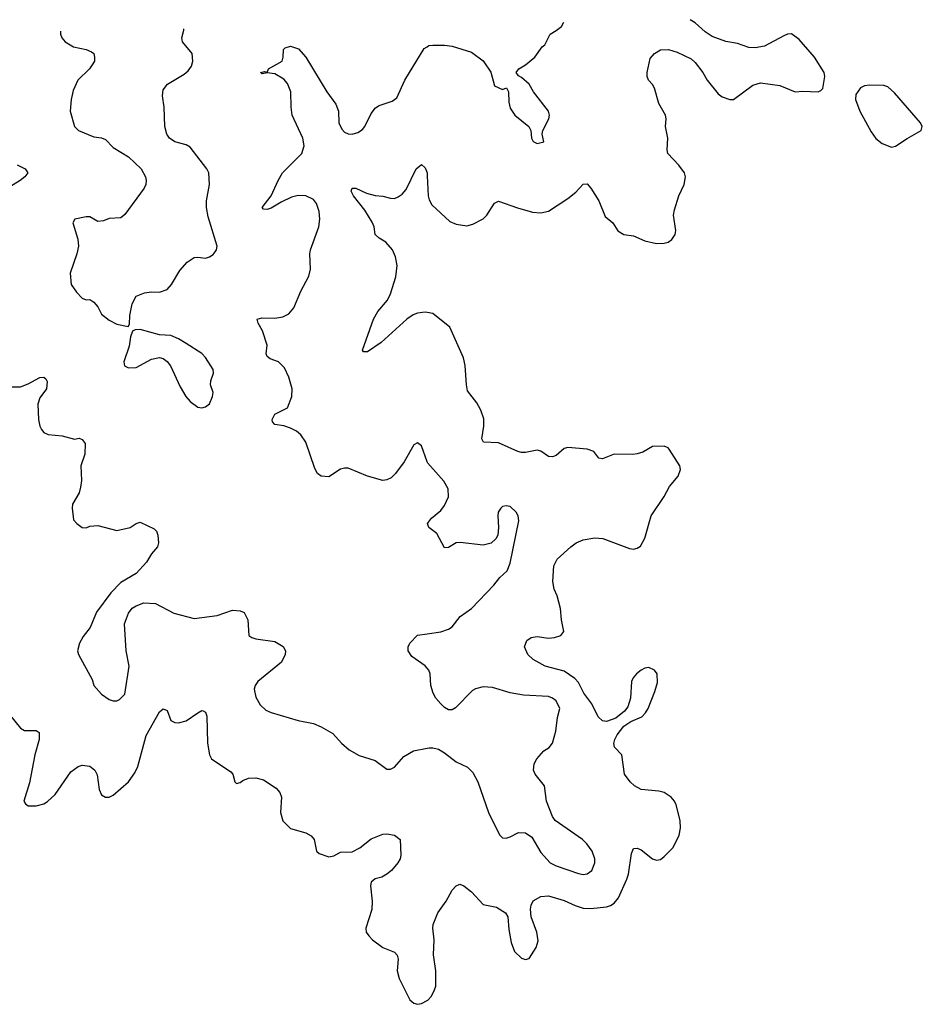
# Model space of a CAD drawing. Header units: inches. Extents: x 2323201 to 2563958, y 895391 to 1023096.
# Tile 3 of 196: x 2327885 to 2332569, y 1013995 to 1019105. Entities that reach past the tile are written whole.
import ezdxf

# ---------------------------------------------------------------- set-up
doc = ezdxf.new("R2010")
doc.units = ezdxf.units.IN
doc.header["$MEASUREMENT"] = 0
doc.layers.add('C3021', color=7, linetype='Continuous')
doc.layers.add('C3031', color=7, linetype='Continuous')

msp = doc.modelspace()

# ---------------------------------------------------------------- linework, layer by layer
at = {"layer": 'C3021', "color": 5}
for points, elevation in [([(2328096.9, 1019045), (2328096.4, 1019030), (2328104.4, 1019010), (2328121.6, 1018990), (2328164.3, 1018964.3), (2328230.2, 1018950.2), (2328257.7, 1018937.7), (2328270.6, 1018930), (2328274, 1018910), (2328273.4, 1018890), (2328262, 1018870), (2328248, 1018850), (2328187.7, 1018790), (2328163.4, 1018736.6), (2328152.2, 1018690), (2328148, 1018630), (2328170.4, 1018550.4), (2328190.4, 1018530.4), (2328270, 1018496.5), (2328310, 1018491.6), (2328330, 1018483.7), (2328370, 1018442), (2328450, 1018393.7), (2328515.3, 1018330), (2328537.6, 1018290), (2328542.4, 1018270), (2328540.4, 1018250), (2328530.4, 1018230), (2328430, 1018093.2), (2328410, 1018077), (2328350, 1018073.6), (2328319.6, 1018060.4), (2328290, 1018058), (2328250, 1018081.3), (2328230, 1018081.3), (2328171.3, 1018070), (2328160.7, 1018050), (2328186.6, 1017966.6), (2328190.4, 1017930), (2328182.4, 1017890), (2328146.4, 1017790), (2328153, 1017730), (2328180.7, 1017690), (2328210, 1017658.8), (2328230, 1017650.7), (2328250, 1017653), (2328270, 1017638.4), (2328290, 1017614.9), (2328310, 1017577.1), (2328350, 1017544.9), (2328390, 1017524), (2328447.3, 1017512.7), (2328455.3, 1017524.7), (2328456, 1017570), (2328469.4, 1017629.4), (2328489.7, 1017670.3), (2328533.1, 1017686.9), (2328570, 1017692), (2328610, 1017690.4), (2328650, 1017704.9), (2328672.3, 1017730), (2328716.6, 1017803.4), (2328754.1, 1017845.9), (2328790, 1017870.4), (2328810, 1017872.7), (2328850, 1017868), (2328870, 1017873.4), (2328890, 1017886.8), (2328900.1, 1017899.9), (2328906.6, 1017910), (2328909.6, 1017930), (2328862.5, 1018082.5), (2328854.3, 1018130), (2328854.9, 1018165.1), (2328869.6, 1018250), (2328867.3, 1018310), (2328857, 1018330), (2328770, 1018443.6), (2328750, 1018454.7), (2328690, 1018471.6), (2328662.7, 1018490), (2328649.6, 1018510), (2328638.7, 1018550), (2328635.6, 1018650), (2328625.6, 1018710), (2328630, 1018741), (2328652.7, 1018770), (2328738.3, 1018821.7), (2328760.1, 1018839.9), (2328776.9, 1018863.1), (2328784.5, 1018890), (2328780.5, 1018930), (2328729.6, 1018990), (2328727.3, 1019010), (2328737.4, 1019050), (2328736.9, 1019056.4)], 260), ([(2330000, 1016810.3), (2329970, 1016894), (2329950, 1016908.7), (2329930, 1016898), (2329881, 1016810), (2329836, 1016750), (2329812.8, 1016727.2), (2329790, 1016717.2), (2329770, 1016713.2), (2329690, 1016736.2), (2329590, 1016777.4), (2329570, 1016778.3), (2329550, 1016773), (2329490, 1016732.3), (2329450, 1016736), (2329430, 1016749.2), (2329416.6, 1016776.6), (2329370, 1016913.2), (2329344.5, 1016950), (2329320.9, 1016970), (2329290, 1016985.1), (2329256.8, 1016996.8), (2329210, 1017004.4), (2329198, 1017018), (2329195.1, 1017030), (2329210, 1017058.3), (2329275.6, 1017090), (2329298, 1017150), (2329299.7, 1017190), (2329282.6, 1017250), (2329258.7, 1017298.7), (2329228.9, 1017328.9), (2329185.1, 1017345.1), (2329170, 1017357), (2329163.9, 1017370), (2329170, 1017415.3), (2329144.5, 1017490), (2329122, 1017530), (2329117.2, 1017550), (2329141.7, 1017558.3), (2329210, 1017556), (2329250, 1017562), (2329281.7, 1017578.3), (2329307.8, 1017610), (2329344.2, 1017695.8), (2329385.8, 1017774.2), (2329394, 1017810), (2329391.5, 1017890), (2329394.7, 1017910), (2329437.2, 1018030), (2329442.7, 1018070), (2329438.8, 1018110), (2329426, 1018150), (2329410, 1018172.1), (2329370, 1018190.7), (2329330, 1018192.7), (2329296, 1018184), (2329241.5, 1018158.5), (2329190, 1018127.1), (2329170, 1018120.5), (2329150, 1018121.2), (2329143.7, 1018130), (2329189.7, 1018190), (2329226.2, 1018270), (2329249.7, 1018310), (2329349.7, 1018410), (2329361, 1018450), (2329353.8, 1018490), (2329299.8, 1018610), (2329293.2, 1018650), (2329292.2, 1018730), (2329274.4, 1018774.4), (2329256.2, 1018796.2), (2329210, 1018823.1), (2329170.3, 1018829.7), (2329144.1, 1018824.1), (2329135.3, 1018830), (2329155.9, 1018835.9), (2329168.9, 1018831.1), (2329177.2, 1018850), (2329247, 1018890), (2329253.3, 1018910), (2329253.6, 1018950), (2329262.2, 1018957.8), (2329290, 1018966.5), (2329332.7, 1018952.7), (2329370.4, 1018910), (2329479.5, 1018730), (2329525.8, 1018665.8), (2329539, 1018630), (2329541.6, 1018570), (2329556.4, 1018536.4), (2329570, 1018520.9), (2329590, 1018511.7), (2329610, 1018511), (2329640.6, 1018519.4), (2329664.8, 1018535.2), (2329676.4, 1018550), (2329710, 1018618), (2329732.4, 1018647.6), (2329750, 1018659.3), (2329818.7, 1018681.3), (2329841.6, 1018698.4), (2329884.7, 1018790), (2329985.1, 1018954.9), (2330000, 1018964.3)], 240), ([(2330000, 1017585.7), (2329990, 1017587.4), (2329950, 1017581.5), (2329927.7, 1017572.3), (2329894.9, 1017550), (2329760.7, 1017430), (2329690, 1017380.9), (2329670, 1017381.2), (2329665.1, 1017390), (2329720.5, 1017550), (2329744.4, 1017590), (2329794.7, 1017650), (2329810, 1017682), (2329837.2, 1017770), (2329843.5, 1017830), (2329834.9, 1017874.9), (2329819.6, 1017910), (2329784.5, 1017950), (2329750, 1017971.3), (2329729.8, 1017989.8), (2329724.7, 1018030), (2329714.7, 1018054.7), (2329677.1, 1018117.1), (2329617, 1018190), (2329604.8, 1018215.2), (2329610, 1018230.8), (2329629.4, 1018230.6), (2329684.8, 1018204.8), (2329730, 1018192.2), (2329770, 1018188.4), (2329810, 1018178.4), (2329830, 1018177.6), (2329850, 1018184.9), (2329870, 1018199.5), (2329890, 1018223.8), (2329943.6, 1018330), (2329970, 1018354), (2329990, 1018336), (2329999.1, 1018310), (2330000, 1018293.8)], 220), ([(2327871.6, 1018351.6), (2327914, 1018330), (2327928, 1018310), (2327912.7, 1018290), (2327888.4, 1018270), (2327814.9, 1018225.1)], 240), ([(2327810, 1017199.5), (2327890, 1017200.4), (2327930, 1017215.8), (2327990, 1017248.2), (2328010, 1017250.4), (2328020.4, 1017240.4), (2328028, 1017228), (2328023.8, 1017190), (2327990, 1017142.7), (2327978.9, 1017110), (2327983.1, 1017030), (2327990, 1016996), (2327998.4, 1016978.4), (2328010, 1016963.1), (2328032.5, 1016952.5), (2328104.9, 1016944.9), (2328170, 1016928), (2328193.2, 1016933.2), (2328210, 1016926.8), (2328225.2, 1016905.2), (2328222.6, 1016850), (2328202.4, 1016790), (2328206.2, 1016713.8), (2328201.1, 1016678.9), (2328193.4, 1016650), (2328159.1, 1016590), (2328157.3, 1016570), (2328164.9, 1016510), (2328181.6, 1016490), (2328210, 1016470.4), (2328230, 1016468.7), (2328250, 1016476.4), (2328290, 1016479.5), (2328390, 1016453.4), (2328458, 1016470), (2328490, 1016491), (2328510, 1016498), (2328583.5, 1016463.5), (2328596, 1016450), (2328602.8, 1016430), (2328606, 1016390), (2328601, 1016370), (2328570, 1016333.2), (2328543, 1016290), (2328488.8, 1016231.2), (2328410, 1016184.5), (2328358, 1016130), (2328284, 1016030), (2328250.6, 1015950), (2328215.1, 1015904.9), (2328194.9, 1015870), (2328184.9, 1015830), (2328190.7, 1015810), (2328260.9, 1015680.9), (2328270.4, 1015650), (2328310, 1015605.3), (2328350, 1015576.4), (2328370, 1015570.4), (2328390, 1015570.4), (2328403.3, 1015576.7), (2328430, 1015604), (2328452.8, 1015750), (2328437, 1015830), (2328429.7, 1015970), (2328450, 1016024.9), (2328469.7, 1016050.3), (2328490, 1016063.1), (2328530, 1016078), (2328590, 1016074.6), (2328685.8, 1016025.8), (2328790, 1015997.1), (2328910, 1016013.4), (2328990, 1016040.4), (2329030, 1016037.6), (2329050, 1016028), (2329070, 1015991), (2329074, 1015910), (2329090, 1015898), (2329110, 1015892.2), (2329210, 1015878.4), (2329251.7, 1015851.7), (2329264.4, 1015830), (2329263.7, 1015810), (2329244.6, 1015770), (2329121.6, 1015670), (2329106.4, 1015650), (2329101.6, 1015630), (2329110.9, 1015589.1), (2329133, 1015550), (2329162.6, 1015522.6), (2329190, 1015508.9), (2329330, 1015468.5), (2329410, 1015452), (2329450, 1015434.9), (2329510, 1015401.3), (2329554.9, 1015350), (2329595.4, 1015315.4), (2329647.3, 1015287.3), (2329730, 1015260.5), (2329790, 1015214.8), (2329810, 1015214.8), (2329830, 1015226.8), (2329878.3, 1015281.7), (2329929.7, 1015310.3), (2330000, 1015324.4)], 240), ([(2330000, 1015740.3), (2329990, 1015752.6), (2329920.4, 1015800.4), (2329900.7, 1015830), (2329900.7, 1015850), (2329909.5, 1015870), (2329950, 1015910.5), (2330000, 1015918.1)], 240), ([(2327830, 1015500.4), (2327890, 1015428.5), (2327910, 1015417), (2327970, 1015417.1), (2327985.5, 1015405.5), (2327985.7, 1015370), (2327963.2, 1015290), (2327936, 1015144), (2327906.8, 1015050), (2327915.3, 1015035.3), (2327930, 1015026), (2327970, 1015024.9), (2328010, 1015036.3), (2328030, 1015047.7), (2328070, 1015084.9), (2328150, 1015202.4), (2328189.3, 1015230), (2328210, 1015236.4), (2328250, 1015230.4), (2328275.5, 1015210), (2328286.9, 1015186.9), (2328297.1, 1015110), (2328310, 1015082.8), (2328330.7, 1015070.7), (2328350, 1015070.7), (2328370, 1015080.7), (2328450.7, 1015149.3), (2328483.6, 1015196.4), (2328498.9, 1015230), (2328540.8, 1015390), (2328610, 1015514), (2328630, 1015528.4), (2328650, 1015520.5), (2328670, 1015468), (2328690, 1015458.4), (2328710, 1015456.5), (2328750, 1015467.2), (2328810, 1015508.5), (2328830, 1015519.3), (2328837.6, 1015517.6), (2328850, 1015510.8), (2328856.9, 1015490), (2328859, 1015350), (2328870.3, 1015290.3), (2328880.5, 1015270), (2328981.1, 1015201.1), (2328991.3, 1015190), (2329002, 1015150), (2329010, 1015142), (2329030, 1015146), (2329043.2, 1015156.8), (2329071.8, 1015168.2), (2329110, 1015170.4), (2329150, 1015159.5), (2329216.5, 1015116.5), (2329234.4, 1015094.4), (2329243.7, 1015070), (2329238, 1014990), (2329250, 1014948.4), (2329290, 1014907.6), (2329370, 1014884.9), (2329397.3, 1014870), (2329412.7, 1014850), (2329424.9, 1014790), (2329438.7, 1014778.7), (2329490, 1014761.3), (2329514.7, 1014765.3), (2329550, 1014785.5), (2329610, 1014787.4), (2329650, 1014807), (2329710, 1014854.6), (2329770, 1014877.6), (2329790, 1014879.3), (2329830, 1014873), (2329859.1, 1014850), (2329863.8, 1014770), (2329859.3, 1014750), (2329848.2, 1014730), (2329814.9, 1014690), (2329790.5, 1014670), (2329764.1, 1014655.9), (2329730, 1014647.1), (2329708.6, 1014630), (2329705, 1014610), (2329713.7, 1014530), (2329712, 1014488), (2329680.7, 1014390), (2329684, 1014370), (2329696.3, 1014350), (2329716.3, 1014330), (2329770, 1014290.4), (2329830, 1014265.5), (2329843.8, 1014250), (2329848.5, 1014230), (2329844.4, 1014170), (2329854.4, 1014130), (2329910, 1014018.8), (2329930, 1014000.7), (2329950, 1013995.5), (2329970, 1013999.3), (2330000, 1014015)], 220)]:
    msp.add_lwpolyline(points, dxfattribs=dict(at, elevation=elevation))
at = {"layer": 'C3021', "color": 5, "elevation": 260}
msp.add_lwpolyline([(2328510, 1017497.2), (2328484.7, 1017495.3), (2328471.3, 1017488.7), (2328460.7, 1017459.3), (2328454, 1017410), (2328425.5, 1017330), (2328428.3, 1017308.3), (2328450, 1017298), (2328490, 1017300.4), (2328570, 1017342.8), (2328610, 1017351), (2328630, 1017346.8), (2328650, 1017331.3), (2328668, 1017308), (2328718.8, 1017198.8), (2328747.7, 1017150), (2328770, 1017122.8), (2328810, 1017094.8), (2328830, 1017091), (2328850, 1017096), (2328870, 1017111.3), (2328886.6, 1017150), (2328889.4, 1017170), (2328876.2, 1017210), (2328877.6, 1017230), (2328891.5, 1017270), (2328889.6, 1017290), (2328850, 1017352), (2328830, 1017371.8), (2328750, 1017424.5), (2328710, 1017449.4), (2328670, 1017466), (2328610, 1017468.7)], close=True, dxfattribs=at)
at = {"layer": 'C3031', "color": 5}
for points, elevation in [([(2330000, 1018293.8), (2330005.5, 1018190), (2330010.5, 1018170), (2330024.4, 1018144.4), (2330117, 1018057), (2330150, 1018043.1), (2330204.9, 1018035.1), (2330236.2, 1018043.8), (2330290, 1018070.5), (2330310, 1018090.6), (2330350, 1018153), (2330370, 1018163.8), (2330468.2, 1018128.2), (2330546.6, 1018106.6), (2330590, 1018102.8), (2330630, 1018110.3), (2330730, 1018176.5), (2330770.5, 1018209.5), (2330810, 1018251.8), (2330830, 1018252.4), (2330850, 1018230.5), (2330890, 1018164.9), (2330923.2, 1018083.2), (2330963, 1018050), (2330988.9, 1018008.9), (2331021, 1017990), (2331070, 1017982.4), (2331130, 1017956.5), (2331190, 1017943.1), (2331230, 1017944.2), (2331250, 1017950.3), (2331270, 1017963.7), (2331286.9, 1017990), (2331290.8, 1018010), (2331278.9, 1018090), (2331282.8, 1018117.2), (2331306, 1018190), (2331334, 1018250), (2331340.9, 1018290), (2331336, 1018310), (2331306, 1018350), (2331249.5, 1018410), (2331245.1, 1018430), (2331249.6, 1018490), (2331236.9, 1018550), (2331239.6, 1018590), (2331236.2, 1018610), (2331202.9, 1018670), (2331179.5, 1018750), (2331170, 1018769), (2331149.3, 1018790), (2331140.9, 1018810), (2331140.7, 1018830), (2331157.2, 1018902.8), (2331179, 1018930), (2331211.6, 1018948.4), (2331252, 1018950), (2331296.7, 1018936.7), (2331370, 1018900.7), (2331390, 1018882.8), (2331430, 1018831), (2331453.4, 1018790), (2331510, 1018719.1), (2331530, 1018704.4), (2331570, 1018690.4), (2331590, 1018690.5), (2331690, 1018764.9), (2331730, 1018777.3), (2331830, 1018763), (2331910, 1018730.5), (2331950, 1018734.4), (2332029, 1018731), (2332043.1, 1018736.9), (2332052.7, 1018747.3), (2332062.7, 1018810), (2332059.5, 1018830), (2332010, 1018909.6), (2331930, 1019002.4), (2331890, 1019031.6), (2331870, 1019029.6), (2331850, 1019020.7), (2331750, 1018966.6), (2331701.4, 1018958.6), (2331670, 1018960.9), (2331610, 1018980.5), (2331550, 1018991), (2331478.2, 1019018.2), (2331442, 1019042), (2331390, 1019088.3), (2331365.4, 1019104.6)], 220), ([(2330000, 1018964.3), (2330009, 1018970), (2330030, 1018972.9), (2330090, 1018973.1), (2330130, 1018966.4), (2330230, 1018936.3), (2330290, 1018891), (2330330, 1018832), (2330350, 1018762), (2330390, 1018742), (2330411.3, 1018751.3), (2330422, 1018730), (2330424, 1018676), (2330430, 1018646), (2330454, 1018610), (2330527.7, 1018550), (2330537.3, 1018530), (2330541, 1018490), (2330550, 1018472), (2330570, 1018462.8), (2330606, 1018470), (2330597.2, 1018510), (2330600.9, 1018530), (2330631.6, 1018590), (2330635.1, 1018610), (2330629.5, 1018630), (2330551.8, 1018730), (2330529.3, 1018770), (2330490, 1018805.2), (2330473.6, 1018813.6), (2330462, 1018830), (2330475.3, 1018850), (2330510, 1018870.8), (2330559, 1018910), (2330596.4, 1018963.6), (2330610, 1018974), (2330639, 1019030), (2330670, 1019047.7), (2330697, 1019070), (2330708.7, 1019091.7)], 240), ([(2330000, 1014015), (2330003.3, 1014016.7), (2330021.8, 1014038.2), (2330037.6, 1014070), (2330044.2, 1014090), (2330044.4, 1014170), (2330032.4, 1014252.4), (2330035.5, 1014330), (2330028.7, 1014390), (2330030.8, 1014410), (2330054.7, 1014470), (2330099.2, 1014530), (2330130, 1014588), (2330150, 1014610.4), (2330170, 1014619.3), (2330190, 1014610.4), (2330230, 1014578.4), (2330290, 1014514), (2330360.4, 1014500.4), (2330406.8, 1014470), (2330418, 1014450), (2330422.9, 1014382.9), (2330435.6, 1014315.6), (2330453, 1014270), (2330490, 1014235.5), (2330510, 1014228.4), (2330530, 1014233), (2330566.3, 1014290), (2330575.5, 1014324.5), (2330568.7, 1014370), (2330540.3, 1014450), (2330536.8, 1014490), (2330539.8, 1014510), (2330550, 1014531.7), (2330590, 1014554.9), (2330630, 1014558.3), (2330710, 1014534.9), (2330767.5, 1014507.5), (2330810, 1014494.5), (2330850, 1014493), (2330930, 1014501.8), (2330951.5, 1014508.5), (2330970, 1014520.3), (2330992.6, 1014547.4), (2331036, 1014644), (2331044.1, 1014670), (2331061.1, 1014778.9), (2331070, 1014804), (2331090, 1014806), (2331110, 1014797.6), (2331170, 1014750.4), (2331190, 1014743), (2331210, 1014747.7), (2331230, 1014762), (2331276.9, 1014810), (2331307.2, 1014872.8), (2331314, 1014910), (2331312.6, 1014950), (2331292.6, 1015030), (2331283, 1015050), (2331266.3, 1015070), (2331230, 1015094.8), (2331201.8, 1015101.8), (2331110, 1015110.7), (2331076, 1015130), (2331053.1, 1015150), (2331024.1, 1015190), (2331010.8, 1015290.8), (2330971.8, 1015330), (2330968.2, 1015348.2), (2330973, 1015370), (2330986.5, 1015393.5), (2331021.3, 1015438.7), (2331057.2, 1015462.8), (2331113.5, 1015486.5), (2331132.7, 1015507.3), (2331146, 1015530), (2331181.8, 1015618.2), (2331194.5, 1015665.5), (2331192.8, 1015710), (2331179.7, 1015730), (2331150, 1015742.5), (2331130, 1015739.8), (2331110, 1015729.8), (2331086.4, 1015710), (2331069.3, 1015690), (2331059.8, 1015670), (2331055.2, 1015584.8), (2331041.7, 1015538.3), (2331023.4, 1015516.6), (2330979.3, 1015480.7), (2330930, 1015463.1), (2330910, 1015467.1), (2330886.9, 1015486.9), (2330854.5, 1015554.5), (2330812.9, 1015610), (2330785.3, 1015665.3), (2330765.8, 1015685.8), (2330710, 1015723.9), (2330612, 1015750), (2330550, 1015784), (2330522.4, 1015810), (2330505.1, 1015850), (2330517.1, 1015882.9), (2330540.4, 1015899.6), (2330570, 1015903.6), (2330630, 1015895.8), (2330661.4, 1015898.6), (2330693.6, 1015910), (2330709.7, 1015930), (2330697.3, 1015990), (2330691.2, 1016050), (2330674.4, 1016114.4), (2330659.4, 1016150), (2330651.6, 1016190), (2330656.5, 1016270), (2330674.5, 1016305.5), (2330745.1, 1016370), (2330773, 1016390), (2330810, 1016405.8), (2330870, 1016416.2), (2330912.2, 1016412.2), (2331050, 1016360.5), (2331070, 1016358), (2331090, 1016363), (2331106.5, 1016373.5), (2331130, 1016414.8), (2331161.8, 1016530), (2331229.8, 1016630), (2331258.2, 1016681.8), (2331303.2, 1016736.8), (2331314.5, 1016770), (2331311.1, 1016790), (2331256.3, 1016876.3), (2331250, 1016883.6), (2331230, 1016891.8), (2331170, 1016889.5), (2331118.9, 1016861.1), (2331090, 1016851.6), (2331067.7, 1016847.7), (2330970, 1016849.5), (2330910, 1016826.6), (2330890, 1016829.3), (2330864.5, 1016864.5), (2330830, 1016876.9), (2330730, 1016885.6), (2330710, 1016879.6), (2330670, 1016842.9), (2330650, 1016835.6), (2330630, 1016838.7), (2330590, 1016865.6), (2330570, 1016871.5), (2330510, 1016858.7), (2330490, 1016859.6), (2330470, 1016863.6), (2330370, 1016909.6), (2330291.6, 1016911.6), (2330284, 1016930), (2330294.7, 1016994.7), (2330293.5, 1017033.5), (2330278, 1017078), (2330257.2, 1017117.2), (2330210, 1017179), (2330203.1, 1017210), (2330196.4, 1017310), (2330188.5, 1017350), (2330117.7, 1017510), (2330030, 1017580.5), (2330000, 1017585.7)], 220), ([(2330000, 1015918.1), (2330070, 1015928.8), (2330110, 1015941.7), (2330130, 1015954.6), (2330171.4, 1016008.6), (2330229.6, 1016050), (2330346.6, 1016170), (2330377, 1016210), (2330415.5, 1016244.5), (2330430, 1016284.7), (2330475.5, 1016504.5), (2330472, 1016530), (2330460.9, 1016550), (2330430, 1016578.4), (2330410, 1016582.9), (2330390, 1016578.4), (2330381.6, 1016570), (2330368.9, 1016550), (2330365.7, 1016530), (2330370.8, 1016469.2), (2330367.3, 1016430), (2330356, 1016410), (2330332.3, 1016387.7), (2330290, 1016378.4), (2330171.3, 1016391.3), (2330150, 1016389.6), (2330110, 1016365.6), (2330090, 1016364.5), (2330050, 1016438), (2330008, 1016470), (2330001.2, 1016490), (2330022.7, 1016517.3), (2330070, 1016558), (2330090, 1016583), (2330110.7, 1016629.3), (2330108.8, 1016670), (2330086.4, 1016710), (2330002.7, 1016802.7), (2330000, 1016810.3)], 240), ([(2330000, 1015324.4), (2330010, 1015326.4), (2330030, 1015326.4), (2330058.6, 1015318.6), (2330090, 1015300.5), (2330150, 1015254.4), (2330210, 1015226), (2330237.5, 1015197.5), (2330263.1, 1015150), (2330318.4, 1014990), (2330374.9, 1014874.9), (2330390, 1014858.8), (2330410, 1014858), (2330430, 1014864.4), (2330473.7, 1014886.3), (2330510, 1014886), (2330542.7, 1014862.7), (2330590, 1014783.1), (2330637.6, 1014730), (2330670, 1014713.4), (2330785.4, 1014674.6), (2330810, 1014669.3), (2330830, 1014671.8), (2330854.3, 1014690), (2330869.7, 1014730), (2330869.7, 1014750), (2330856.3, 1014790), (2330828.5, 1014828.5), (2330806.6, 1014850), (2330663.7, 1014950), (2330649.5, 1014970), (2330619.5, 1015050), (2330609.4, 1015130), (2330560.9, 1015190), (2330552, 1015210), (2330555.9, 1015244.1), (2330569.3, 1015270), (2330606, 1015310), (2330632.7, 1015327.3), (2330651.1, 1015350), (2330667.4, 1015412.6), (2330676.4, 1015483.6), (2330688.2, 1015530), (2330670, 1015569.5), (2330650, 1015584.7), (2330630, 1015592.4), (2330499.7, 1015599.7), (2330430, 1015612.4), (2330338.6, 1015638.6), (2330290, 1015643.5), (2330250, 1015633.3), (2330235.3, 1015624.7), (2330146.7, 1015533.3), (2330130, 1015523.7), (2330110, 1015523.7), (2330090, 1015535.1), (2330070, 1015554.5), (2330044.9, 1015584.9), (2330031.1, 1015610), (2330018.5, 1015650), (2330015.1, 1015710), (2330008.4, 1015730), (2330000, 1015740.3)], 240)]:
    msp.add_lwpolyline(points, dxfattribs=dict(at, elevation=elevation))
at = {"layer": 'C3031', "color": 5, "elevation": 220}
msp.add_lwpolyline([(2332295.8, 1018764.2), (2332270, 1018760.7), (2332248.5, 1018751.5), (2332224.1, 1018715.9), (2332222, 1018690), (2332245.7, 1018630), (2332303.6, 1018523.6), (2332328.9, 1018488.9), (2332361.8, 1018461.8), (2332410, 1018443.8), (2332430, 1018448.2), (2332490, 1018488.9), (2332562.7, 1018530), (2332569.4, 1018550), (2332560.7, 1018570), (2332425.6, 1018725.6), (2332390, 1018756.4), (2332370, 1018762.6)], close=True, dxfattribs=at)

doc.saveas('drawing.dxf')
